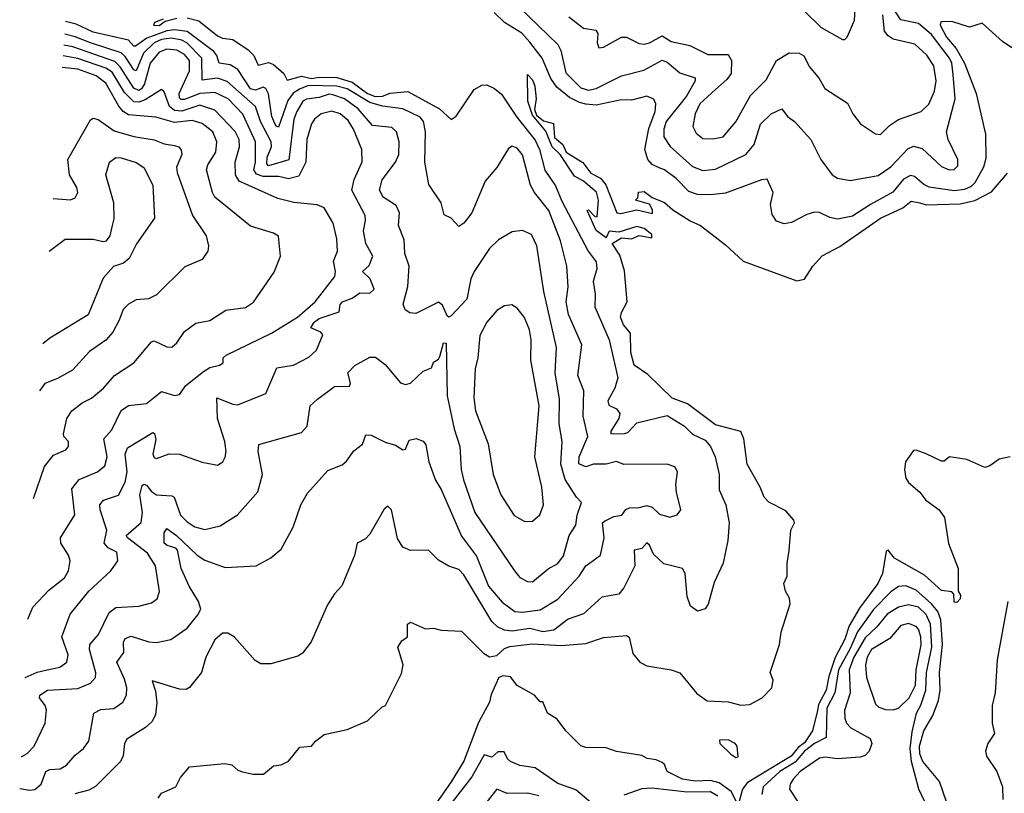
# Model space of a CAD drawing. Extents: x 1843161 to 1959474, y 907081 to 1016326.
# Tile 119 of 256: x 1846536 to 1850412, y 978679 to 981726. Entities that reach past the tile are written whole.
import ezdxf

# ---------------------------------------------------------------- set-up
doc = ezdxf.new("R2010")
doc.units = 0

msp = doc.modelspace()

# ---------------------------------------------------------------- linework, layer by layer
at = {"layer": '0CON20XD'}
for points in [[(1848502.3, 981775), (1848655, 981628.2), (1848666.1, 981605), (1848686.5, 981516.6), (1848745, 981458.3), (1848775, 981449.2), (1848805.1, 981454.9), (1848905, 981504.8), (1848992.6, 981527.4), (1849065, 981567.3), (1849085, 981559.5), (1849135, 981517.3), (1849195, 981496.9), (1849195.4, 981485), (1849161.1, 981425), (1849081.7, 981325), (1849071.3, 981295), (1849071.6, 981265), (1849096.7, 981226.7), (1849185, 981147.5), (1849225, 981132.9), (1849275, 981136.9), (1849395.2, 981194.8), (1849427.3, 981235), (1849452.5, 981315), (1849495, 981355.5), (1849535.8, 981375.8), (1849558.2, 981345), (1849585.7, 981325), (1849650.6, 981255), (1849689.4, 981175), (1849734.4, 981115), (1849755, 981101.5), (1849805, 981092.5), (1849915, 981112.7), (1849965, 981146.5), (1850031.9, 981218.1), (1850055, 981228.4), (1850088.7, 981218.7), (1850165, 981147.7), (1850195, 981135.4), (1850215, 981136.4), (1850228.8, 981151.2), (1850228.7, 981175), (1850191.8, 981255), (1850184.7, 981285), (1850219, 981415), (1850210.5, 981510.5), (1850205.6, 981554.4), (1850196.7, 981575), (1850125, 981668.3), (1850075, 981711.1), (1850005, 981725.7), (1849955, 981801.1)], [(1850441.4, 981615), (1850405, 981640), (1850325, 981712.2), (1850275, 981697.1), (1850205, 981719.6), (1850162.3, 981717.7), (1850160.2, 981705), (1850185, 981657.7), (1850222.3, 981612.3), (1850255.1, 981555), (1850301.8, 981435), (1850338.5, 981275), (1850339.2, 981179.2), (1850329.6, 981145), (1850296.7, 981083.3), (1850281.3, 981068.7), (1850255, 981057.9), (1850215, 981052.3), (1850116, 981066), (1850095, 981076.6), (1850058.8, 981108.8), (1850042.4, 981112.4), (1850015, 981098.3), (1849973.7, 981046.3), (1849885, 980998.4), (1849815, 980952.1), (1849755, 980940.3), (1849725, 980946.8), (1849685, 980966.2), (1849665, 980968.2), (1849635, 980959.2), (1849575, 980927.5), (1849545, 980922.5), (1849515, 980932.9), (1849498.6, 980958.6), (1849492.2, 980997.8), (1849502.9, 981045), (1849478.6, 981098.6), (1849455.7, 981095.7), (1849315, 981043.2), (1849255, 981036), (1849205, 981038.1), (1849169.8, 981049.8), (1849120.7, 981100.7), (1849075, 981134.3), (1849053, 981143), (1849026.5, 981156.5), (1849008.6, 981175), (1848996.8, 981215), (1849012.6, 981297.4), (1849038.3, 981365), (1849040, 981395), (1849033.1, 981413.1), (1849005, 981424.6), (1848945, 981409.7), (1848905, 981410.3), (1848805, 981389.7), (1848765, 981393.3), (1848739.5, 981399.5), (1848700.2, 981420.2), (1848650.6, 981460.6), (1848626.7, 981495), (1848592.5, 981575), (1848545, 981638.3), (1848512.9, 981672.9), (1848444.7, 981714.7), (1848403.5, 981755)], [(1849625, 981760), (1849691.5, 981695), (1849775, 981648), (1849785, 981648.8), (1849795, 981660), (1849822.7, 981725), (1849825.3, 981765)], [(1846536.2, 978697.7), (1846575, 978691.8), (1846595.6, 978694.4), (1846621.1, 978715), (1846638.8, 978765), (1846655, 978773.1), (1846695, 978776), (1846720.5, 978789.5), (1846755, 978828.9), (1846787.5, 978855), (1846808.5, 978885), (1846827.5, 978995), (1846855, 979008.8), (1846907, 979013), (1846942, 979038), (1846956.9, 979065), (1846958.1, 979095), (1846949.3, 979129.3), (1846918.7, 979195), (1846945.9, 979234.1), (1846945.3, 979275), (1846951.3, 979288.7), (1846975, 979298.4), (1847045, 979276), (1847075, 979272.7), (1847130.8, 979285), (1847195, 979330), (1847237.8, 979382.2), (1847249.3, 979405), (1847240.3, 979435), (1847203.4, 979495), (1847172, 979565), (1847156.9, 979636.9), (1847150.8, 979645), (1847116.9, 979655), (1847104.6, 979665), (1847104.8, 979705), (1847115, 979721.5), (1847153.8, 979695), (1847235, 979617.6), (1847265, 979597.4), (1847345, 979568.4), (1847466.7, 979575), (1847525, 979606.9), (1847565, 979640.8), (1847612.6, 979727.4), (1847643.1, 979815), (1847668.7, 979861.3), (1847749.5, 979950.5), (1847805, 979973.1), (1847823, 979987), (1847852, 980028), (1847885, 980054.3), (1847899.4, 980090.6), (1847920.3, 980090.3), (1847975, 980061.8), (1848015, 980050.9), (1848045, 980032.2), (1848055.5, 980034.5), (1848069.8, 980070.2), (1848097.1, 980077.1), (1848125, 980066), (1848135, 980051.2), (1848146.9, 979985), (1848172.4, 979912.4), (1848195, 979875.6), (1848275, 979692.5), (1848335, 979612.5), (1848381.9, 979495), (1848435, 979432), (1848485, 979394.8), (1848515, 979392), (1848585, 979402), (1848655, 979443.5), (1848738, 979535), (1848765.4, 979575), (1848822.3, 979617.7), (1848837.3, 979685), (1848830.5, 979745), (1848838.8, 979751.2), (1848875, 979769.1), (1848906.2, 979775), (1848922.8, 979797.2), (1848936.1, 979803.9), (1848975.3, 979804.7), (1849005, 979812.6), (1849026.3, 979806.3), (1849055, 979778.9), (1849095, 979766.7), (1849124.4, 979775.6), (1849138.6, 979795), (1849121.1, 979865), (1849118.8, 979895), (1849125.7, 979945), (1849115.5, 979965.5), (1849085, 979975.5), (1848915, 979973.8), (1848885, 979986.5), (1848845, 979975.2), (1848795, 979975.2), (1848765, 979964.8), (1848737.4, 979977.4), (1848738.8, 980005), (1848772.6, 980085), (1848754.7, 980165), (1848756.3, 980265), (1848733.7, 980325), (1848748.6, 980445), (1848696.1, 980565), (1848687, 980615), (1848695.8, 980674.3), (1848690.3, 980755), (1848664.8, 980855), (1848619.7, 980975), (1848563.3, 981045), (1848546.4, 981075), (1848515, 981194.3), (1848495, 981220), (1848475, 981227.5), (1848460.9, 981219.1), (1848415, 981143.8), (1848369.1, 981090.9), (1848315.8, 980965), (1848285, 980924.6), (1848265, 980912), (1848235, 980944), (1848207.3, 980957.3), (1848195.8, 981005), (1848147.2, 981077.2), (1848130.4, 981165), (1848134.3, 981285), (1848125.8, 981325), (1848112.6, 981342.6), (1848045, 981375.6), (1847965, 981385.1), (1847915, 981399.9), (1847825, 981453.3), (1847785, 981465.1), (1847673.4, 981466.6), (1847637.1, 981452.9), (1847613, 981437), (1847591.5, 981408.5), (1847555, 981303.1), (1847545, 981308.4), (1847528.4, 981345), (1847515, 981434.4), (1847505, 981455.8), (1847495, 981460.2), (1847465, 981449.1), (1847445, 981453.6), (1847395, 981529.8), (1847365, 981548.7), (1847321.2, 981555), (1847312.5, 981585), (1847300.9, 981600.9), (1847195, 981679.2), (1847145, 981686.6), (1847115, 981681.9), (1847037, 981653), (1846991.9, 981621.9), (1846985, 981622.4), (1846965, 981645.2), (1846825, 981677.6), (1846758.3, 981708.3), (1846716.8, 981718.7)], [(1847195, 981733.8), (1847241.9, 981721.9), (1847315, 981662.5), (1847335, 981652.9), (1847375, 981647.8), (1847435, 981608.2), (1847457.8, 981585), (1847475, 981546.9), (1847515, 981557.7), (1847535, 981550.2), (1847575.8, 981515), (1847588.5, 981488.5), (1847645, 981503.6), (1847685, 981494.9), (1847715, 981500.5), (1847785, 981498.5), (1847845, 981480.8), (1847905.9, 981435), (1847935, 981424), (1847965, 981424.7), (1847995, 981437.4), (1848063.8, 981443.8), (1848188.8, 981375), (1848235, 981333.6), (1848255, 981346.2), (1848325, 981451.2), (1848355, 981468.7), (1848375, 981469.6), (1848405, 981455.2), (1848432.4, 981432.4), (1848493, 981343), (1848565, 981252.4), (1848582.6, 981215), (1848604, 981134), (1848645, 981071.9), (1848670.9, 981010.9), (1848773.5, 980815), (1848805, 980772.5), (1848808.4, 980745), (1848793.8, 980695), (1848802, 980645), (1848800, 980595), (1848856.8, 980465), (1848890.8, 980315), (1848878.7, 980275), (1848851.5, 980225), (1848855, 980207.3), (1848885, 980193.8), (1848898.8, 980175), (1848894.8, 980155), (1848863.8, 980105), (1848863.8, 980095), (1848916.4, 980096.4), (1848929.8, 980100.2), (1848965, 980138.2), (1849085, 980167.3), (1849153.5, 980125), (1849185, 980094.2), (1849235, 980070), (1849255.4, 980045), (1849273.3, 980005), (1849289.6, 979935), (1849290.3, 979875), (1849315.4, 979815), (1849328.9, 979745), (1849323.5, 979675), (1849305.4, 979585), (1849270.5, 979509.5), (1849246.3, 979423.7), (1849235, 979406.2), (1849205, 979396.2), (1849176.8, 979416.8), (1849163.7, 979453.7), (1849155.6, 979545), (1849145.8, 979565), (1849072.5, 979582.5), (1849030.9, 979620.9), (1849015, 979656.5), (1849005, 979665.6), (1848985, 979643.5), (1848955, 979636.2), (1848957.1, 979575), (1848915, 979488.9), (1848895, 979463.5), (1848828.3, 979451.7), (1848755, 979385.4), (1848695, 979365.3), (1848638.5, 979321.5), (1848595, 979314.6), (1848545, 979328.3), (1848475, 979317.6), (1848445, 979322), (1848417.6, 979335), (1848395, 979355.2), (1848285, 979539.1), (1848265, 979560), (1848225, 979574), (1848185, 979596.9), (1848145, 979636.4), (1848075, 979635.6), (1848045, 979648.1), (1848023.3, 979683.3), (1847999.2, 979795), (1847985, 979810.6), (1847971.3, 979798.7), (1847915, 979699.2), (1847898, 979682), (1847865, 979663.8), (1847854.5, 979615.5), (1847804.3, 979495.7), (1847775.6, 979464.4), (1847748.3, 979421.7), (1847683.7, 979276.3), (1847648.9, 979231.1), (1847630.7, 979219.3), (1847525, 979189.2), (1847485, 979188.8), (1847462.7, 979202.7), (1847380, 979295), (1847355, 979310), (1847335, 979310), (1847305, 979284.2), (1847269.2, 979215), (1847252.1, 979155), (1847204.6, 979095.4), (1847191.5, 979088.5), (1847165, 979088.8), (1847058.3, 979121.7), (1847071.4, 979081.4), (1847076.5, 979035), (1847071.1, 978988.9), (1847057.5, 978962.5), (1847031.8, 978938.2), (1846957.4, 978892.6), (1846949.2, 978875), (1846943.4, 978826.6), (1846932.9, 978805), (1846835, 978705.6), (1846808.1, 978691.9), (1846753.1, 978676.9)], [(1847101.4, 981728.6), (1847067.1, 981715), (1847063.1, 981705), (1847085, 981703.1), (1847109.1, 981720.9), (1847155, 981732.2)], [(1848698.2, 981738.2), (1848755, 981692.9), (1848804.7, 981684.7), (1848811.5, 981671.5), (1848809.5, 981635), (1848815.9, 981615.9), (1848835, 981617.5), (1848905, 981657.5), (1848925, 981657.8), (1848975, 981632.9), (1848995, 981629.5), (1849015, 981634.6), (1849065, 981663.3), (1849100.1, 981640.1), (1849174.2, 981624.3), (1849245, 981589.7), (1849325, 981589.1), (1849337.6, 981565), (1849337.1, 981515), (1849319.9, 981490.1), (1849275, 981451.9), (1849214.2, 981395), (1849194.7, 981355), (1849186.6, 981305), (1849199.1, 981279.1), (1849225, 981258.5), (1849265, 981256.7), (1849305, 981264.7), (1849355, 981323.5), (1849412.6, 981427.4), (1849475, 981490), (1849514.8, 981565.2), (1849565, 981595.6), (1849605, 981594.6), (1849623.6, 981583.6), (1849645, 981540.6), (1849682.7, 981495), (1849705.3, 981455.3), (1849795, 981397.1), (1849816.5, 981355), (1849846.2, 981316.2), (1849905, 981277.1), (1849925, 981274.5), (1849960.5, 981309.5), (1849995, 981333.3), (1850085, 981364.5), (1850115, 981393.3), (1850137.9, 981445), (1850144.2, 981485), (1850134.7, 981545), (1850107.1, 981587.1), (1850060.4, 981630.4), (1849975, 981650), (1849955, 981662.5), (1849941.1, 981681.1), (1849933.5, 981745)], [(1846542.2, 978823.5), (1846545, 978823.8), (1846565, 978836.5), (1846592.7, 978865), (1846636.8, 978955), (1846641.7, 979008.3), (1846636.8, 979025), (1846614.2, 979055), (1846615.4, 979065), (1846645, 979085.6), (1846765, 979091.7), (1846815, 979112.7), (1846834, 979135), (1846836.4, 979153.6), (1846811.4, 979245), (1846812.5, 979265), (1846846.8, 979305), (1846888.2, 979391.8), (1846915, 979410.8), (1847005, 979416.1), (1847055, 979429.5), (1847077.1, 979445), (1847086.6, 979473.4), (1847070.5, 979575), (1847038.9, 979625), (1846960, 979685), (1846955.7, 979695), (1847014.7, 979745.3), (1847020, 979785), (1847008.8, 979855), (1847018.7, 979891.3), (1847025, 979896.6), (1847035, 979892.4), (1847055, 979867.6), (1847075, 979854.8), (1847135, 979850.7), (1847144.4, 979845), (1847169.1, 979775), (1847195, 979748.2), (1847225, 979729.3), (1847265, 979717.8), (1847325, 979733.1), (1847393.4, 979776.6), (1847473.4, 979866.6), (1847492.4, 979935), (1847475.4, 980025), (1847477.3, 980052.7), (1847645, 980100), (1847667.8, 980125), (1847680, 980205), (1847708.1, 980231.9), (1847775, 980281.5), (1847835, 980283.1), (1847837.9, 980295), (1847827.5, 980335), (1847855.5, 980364.5), (1847915, 980397.1), (1847936.8, 980396.8), (1847975, 980368), (1848035, 980295.7), (1848055, 980289.4), (1848075, 980294.4), (1848125, 980342.5), (1848157.5, 980355), (1848165, 980377.5), (1848185, 980389.2), (1848190.6, 980399.4), (1848205, 980453.3), (1848215, 980452.5), (1848219, 980245), (1848246.4, 980115), (1848269.2, 980045), (1848274.1, 979955), (1848283.4, 979913.4), (1848327.8, 979785), (1848484.1, 979555.9), (1848505, 979529.5), (1848535, 979513.8), (1848555, 979511.8), (1848616.2, 979563.8), (1848655.2, 979584.8), (1848676.9, 979615), (1848699.6, 979695), (1848725.2, 979734.8), (1848730.7, 979775), (1848747.5, 979825), (1848727.5, 979845), (1848683.5, 979915), (1848666.2, 979975), (1848671.9, 980065), (1848659.6, 980135), (1848661.8, 980231.8), (1848644.3, 980335), (1848650, 980435), (1848599.7, 980655), (1848572.5, 980835), (1848550.6, 980880.6), (1848515, 980896.2), (1848475, 980890.9), (1848420.4, 980859.6), (1848385.6, 980825), (1848325.3, 980734.7), (1848312.2, 980705), (1848296.7, 980625), (1848235, 980560), (1848225, 980554.4), (1848219.5, 980559.5), (1848201.2, 980601.2), (1848185, 980613.2), (1848095, 980568.5), (1848071.7, 980571.7), (1848053.2, 980583.2), (1848045.9, 980605.9), (1848064.6, 980675), (1848069.2, 980755), (1848051.8, 980805), (1848049.7, 980859.7), (1848028, 980915), (1848031.8, 980965), (1848017.8, 980995), (1847967, 981027), (1847953.2, 981055), (1847963.2, 981095), (1848015.5, 981164.5), (1848028.6, 981195), (1848029.7, 981245), (1848019.6, 981285), (1848001.3, 981301.3), (1847925, 981309.6), (1847869, 981375), (1847815, 981414.2), (1847769.2, 981430.8), (1847755, 981432.4), (1847715, 981419.3), (1847665, 981413), (1847651.4, 981405), (1847626.5, 981365), (1847615.7, 981335), (1847596, 981174), (1847515, 981150), (1847509, 981159), (1847510.7, 981185), (1847527.1, 981225), (1847526.7, 981245), (1847483.8, 981325), (1847464.8, 981385), (1847353.3, 981483.3), (1847315, 981496), (1847255, 981487.9), (1847252.8, 981575), (1847194.6, 981634.6), (1847175, 981645.9), (1847133.5, 981653.5), (1847095, 981647.9), (1847065, 981635.6), (1847023.1, 981595), (1846995, 981524.8), (1846985, 981529.3), (1846951.1, 981581.1), (1846935.1, 981595.1), (1846815.2, 981635.2), (1846755, 981659.1), (1846713.4, 981669.9)], [(1846557.2, 979135.5), (1846604.4, 979155.6), (1846644.8, 979165.2), (1846694.7, 979175.3), (1846721.5, 979195), (1846726.4, 979225), (1846702.7, 979295), (1846734.8, 979385.2), (1846807.9, 979475), (1846894.5, 979555), (1846922.5, 979595), (1846918.3, 979628.3), (1846885, 979646.2), (1846868.7, 979665), (1846878.7, 979715), (1846853, 979795), (1846851.8, 979815), (1846865.8, 979834.2), (1846925, 979853.9), (1846951.5, 979905), (1846959.8, 979945), (1846951.2, 980015), (1846960.2, 980039.8), (1847059.8, 980099.8), (1847066.7, 980096.7), (1847072.4, 980072.4), (1847059.8, 980015), (1847065, 980002.3), (1847075, 979998.2), (1847124.3, 980015.7), (1847165, 980015.4), (1847255, 979983.6), (1847315, 979972), (1847335.5, 979984.5), (1847345, 980003.3), (1847349.1, 980025), (1847343.3, 980065), (1847314.2, 980155), (1847312.7, 980237.3), (1847375, 980211.3), (1847395, 980209.6), (1847505, 980253.3), (1847548.6, 980355), (1847613.9, 980366.1), (1847675, 980396.9), (1847704, 980425), (1847729.2, 980485), (1847722, 980495), (1847681.9, 980511.9), (1847695.3, 980535), (1847715, 980549.7), (1847793.5, 980575), (1847797.3, 980605), (1847807.1, 980615), (1847845, 980630), (1847875, 980650.5), (1847915, 980648.9), (1847932.1, 980665), (1847916, 980706), (1847885.7, 980735), (1847912.4, 980757.6), (1847926.6, 980795), (1847898.2, 980845), (1847889.2, 980895), (1847897.9, 980935), (1847895.9, 980955), (1847843.6, 981055), (1847852.8, 981097.2), (1847884.1, 981165.9), (1847883.2, 981215), (1847850.7, 981295), (1847829.6, 981329.6), (1847798.2, 981355), (1847765, 981366.5), (1847722.3, 981355), (1847697.3, 981335), (1847685, 981316.5), (1847666.4, 981255), (1847662.6, 981165), (1847635, 981110), (1847595, 981099.4), (1847555, 981109), (1847495, 981108.3), (1847468.1, 981118.1), (1847457.7, 981135), (1847464.6, 981165), (1847464.2, 981245), (1847415, 981353.8), (1847356.7, 981415), (1847305, 981440), (1847245, 981436.1), (1847185, 981411.6), (1847171.3, 981411.3), (1847165, 981418.6), (1847164.6, 981435), (1847205.1, 981524.9), (1847204, 981565), (1847185, 981589.8), (1847155, 981606.9), (1847115, 981609.9), (1847085, 981598), (1847050.1, 981555), (1847026.9, 981473.1), (1847015.8, 981454.2), (1847005, 981447.8), (1846985, 981456.6), (1846931.2, 981541.2), (1846911.2, 981561.2), (1846745, 981619.5), (1846710.2, 981625.6)], [(1846568.2, 979365), (1846587.3, 979412.7), (1846650.3, 979479.7), (1846712.5, 979527.5), (1846728.7, 979555), (1846734.6, 979595), (1846727.7, 979617.7), (1846697.7, 979665), (1846696.2, 979685), (1846753.8, 979776.2), (1846742, 979878), (1846770.9, 979915), (1846842.2, 979945), (1846871.5, 979968.5), (1846881.1, 980005), (1846867.8, 980075), (1846898.7, 980111.4), (1846935, 980186.4), (1846965, 980206.6), (1847036, 980215), (1847095, 980262.2), (1847145, 980245.8), (1847165, 980250), (1847190, 980285), (1847259.4, 980340.6), (1847285, 980356.4), (1847322.5, 980365), (1847337.5, 980375), (1847337.5, 980395), (1847348.8, 980405), (1847528, 980492), (1847630, 980555), (1847698.9, 980615), (1847776.4, 980715), (1847778.9, 980735), (1847771.8, 980775), (1847787.5, 980815), (1847785, 980862.5), (1847770.7, 980925), (1847734.6, 980984.6), (1847707.4, 980997.4), (1847615, 981005.9), (1847552.3, 981022.3), (1847399.8, 981089.8), (1847385.2, 981115), (1847383.8, 981165), (1847402.1, 981225), (1847399.8, 981255), (1847385, 981285.3), (1847305, 981370), (1847245, 981389.1), (1847175, 981366.2), (1847145, 981368.2), (1847125.4, 981385), (1847105, 981442.5), (1847095, 981451.4), (1847029.6, 981410.4), (1847005, 981400.9), (1846985, 981403.3), (1846949, 981439), (1846899.7, 981519.7), (1846875.2, 981535.2), (1846765, 981573.6), (1846707.3, 981584.1)], [(1846591.1, 979840.8), (1846633.6, 979966.4), (1846668.9, 980011.1), (1846717.4, 980032.6), (1846728.6, 980045), (1846728.6, 980065), (1846710, 980085), (1846708.8, 980095), (1846721.5, 980155), (1846741.3, 980185), (1846782.5, 980217.5), (1846818.7, 980235), (1846865.6, 980275), (1846910, 980325), (1846985, 980374.5), (1847055, 980457.8), (1847065, 980461.5), (1847115, 980438.2), (1847135, 980436.5), (1847155, 980452.9), (1847185, 980497.5), (1847229.5, 980530.5), (1847285, 980540.9), (1847347.6, 980582.4), (1847425, 980593.1), (1847456.2, 980613.8), (1847537.9, 980732.1), (1847563.3, 980795), (1847555, 980873.3), (1847535.3, 980885.2), (1847445, 980912.5), (1847305, 981027.5), (1847295.3, 981045), (1847271.4, 981135), (1847277.4, 981155), (1847308.4, 981205), (1847312.2, 981245), (1847296.7, 981285), (1847255, 981316.9), (1847215, 981329.4), (1847145, 981321.8), (1847071.9, 981341.9), (1846965, 981351.7), (1846944.1, 981364.1), (1846925.8, 981385.8), (1846875, 981476.5), (1846837.4, 981505), (1846765, 981531.3), (1846704, 981538.3)], [(1847080.7, 978659.3), (1847095, 978680), (1847151.2, 978705), (1847169.3, 978740.7), (1847205, 978783.3), (1847343.6, 978796.4), (1847370.7, 978790.7), (1847395, 978770), (1847413.6, 978763.6), (1847455, 978753.8), (1847496.1, 978753.9), (1847535, 978787.5), (1847565, 978791.2), (1847594.1, 978805.9), (1847638.8, 978861.2), (1847685.5, 978864.5), (1847701.2, 978885), (1847735, 978910.8), (1847825, 978930.8), (1847905.5, 978964.5), (1847961.2, 979018.8), (1847976, 979025), (1848038.7, 979151.3), (1848046.2, 979185), (1848024.4, 979255), (1848040.7, 979279.3), (1848062.5, 979295), (1848063.3, 979345), (1848075, 979353.3), (1848133.6, 979326.4), (1848165, 979330), (1848195, 979322), (1848275, 979317.1), (1848361.4, 979231.4), (1848385, 979216.3), (1848415, 979222.2), (1848445, 979249.2), (1848465, 979257), (1848555, 979268.1), (1848668.2, 979261.8), (1848765, 979269.4), (1848835, 979292.7), (1848925, 979301.1), (1848935, 979294), (1848950.4, 979230.4), (1848976.9, 979195), (1849005, 979181.6), (1849101.2, 979165), (1849135, 979153.5), (1849201.9, 979071.9), (1849243.1, 979043.1), (1849325, 979040), (1849375, 979025.9), (1849410.6, 979029.4), (1849458.8, 979055), (1849497.5, 979095), (1849502.5, 979125), (1849490, 979155), (1849527.1, 979265), (1849534.2, 979314.2), (1849569.2, 979425), (1849567.1, 979447.1), (1849551.2, 979475), (1849543.8, 979505), (1849558, 979535), (1849557.8, 979585), (1849565.6, 979635), (1849572.2, 979715), (1849585.6, 979745), (1849583.1, 979755), (1849552, 979792), (1849485, 979826.2), (1849466.2, 979845), (1849450.8, 979885), (1849399.5, 979975), (1849386.9, 980075), (1849375, 980103.6), (1849275, 980130.2), (1849165, 980212.6), (1849104.7, 980235), (1849009.2, 980329.3), (1848955, 980365.5), (1848942.3, 980415), (1848941, 980491), (1848913.4, 980525), (1848901.2, 980555), (1848905, 980573.5), (1848927.9, 980615), (1848917.2, 980737.2), (1848898.5, 980798.5), (1848868.8, 980845), (1848905, 980866.7), (1848945, 980862.5), (1848975, 980876.2), (1848997.5, 980872.5), (1849025, 980867.5), (1849025, 980880), (1848995, 980904.2), (1848965, 980911.9), (1848895, 980889.2), (1848856.7, 980893.3), (1848845, 980867.5), (1848805, 980896), (1848770, 980975), (1848775, 980977.5), (1848800.7, 980950.7), (1848810, 980950), (1848814.4, 981015), (1848807.4, 981047.4), (1848755, 981090.5), (1848719.7, 981109.7), (1848663.5, 981195), (1848632.4, 981225), (1848607.3, 981287.3), (1848555, 981350), (1848536.2, 981405), (1848535, 981510), (1848555, 981489.1), (1848564.6, 981465), (1848569.7, 981415), (1848562.2, 981372.2), (1848570.6, 981350.6), (1848597.9, 981327.9), (1848638, 981318), (1848641.7, 981261.7), (1848674.5, 981235), (1848687.5, 981205), (1848753.6, 981163.6), (1848785, 981121.4), (1848822.5, 981102.5), (1848843.8, 981076.2), (1848886.7, 980965), (1848903, 980963), (1848965, 980977.5), (1849027.5, 980962.5), (1849027, 980977), (1849015, 981000), (1848960, 981015), (1848970, 981025), (1848972.5, 981047.5), (1848995, 981050), (1849025.8, 981025.8), (1849075, 981005.8), (1849106.7, 980976.7), (1849175, 980933.8), (1849216.2, 980915), (1849315, 980840), (1849384.7, 980774.7), (1849595, 980698), (1849625, 980704.2), (1849658.8, 980755), (1849695, 980795.5), (1849765, 980833.2), (1849925, 980944.8), (1850012.7, 980985), (1850045, 981011.3), (1850080, 981005), (1850105, 980996.7), (1850239, 981001), (1850295.9, 981014.1), (1850361.7, 981048.3), (1850425, 981121.4)], [(1846667.5, 981021.9), (1846736.2, 981016.2), (1846755.2, 981024.8), (1846765.2, 981045), (1846761.5, 981065), (1846732.4, 981115), (1846726, 981175), (1846815, 981331.2), (1846825, 981338.8), (1846845, 981333.1), (1846908.6, 981288.6), (1846985, 981265.7), (1847065, 981252.7), (1847105, 981237.6), (1847145, 981231.2), (1847162, 981225), (1847172.1, 981212.1), (1847174.4, 981195), (1847154.1, 981145), (1847156.5, 981125), (1847216.2, 980955), (1847270, 980875), (1847280, 980835), (1847277.1, 980815), (1847255, 980781.9), (1847186.7, 980753.3), (1847075, 980643.1), (1847043.7, 980626.3), (1846995, 980623.3), (1846965, 980606.1), (1846944, 980585), (1846927.9, 980542.1), (1846903.2, 980495), (1846875, 980463.8), (1846810.4, 980419.6), (1846743.7, 980346.3), (1846685, 980313.2), (1846635, 980293.6), (1846613.8, 980264.3)], [(1846652.8, 980814.9), (1846715, 980862), (1846825, 980862.2), (1846865, 980852.5), (1846877.5, 980855), (1846892, 980875), (1846901.4, 980915), (1846908.7, 980941.3), (1846906.7, 981005), (1846875.5, 981115), (1846890, 981165), (1846915, 981182.9), (1846935, 981182.2), (1846995, 981163.9), (1847025, 981144.5), (1847060, 981075), (1847067.5, 980945), (1846996.2, 980843.8), (1846967.1, 980785), (1846945, 980766.9), (1846905, 980754.5), (1846865, 980708.6), (1846805.7, 980564.3), (1846655, 980471.5), (1846626.9, 980449.4)], [(1848525, 979749.1), (1848555, 979751.5), (1848584.2, 979775.8), (1848598, 979815), (1848591.4, 979885), (1848563.4, 980005), (1848580.6, 980205), (1848547.9, 980385), (1848549.4, 980465), (1848543.6, 980505), (1848523.7, 980553.7), (1848495, 980589.4), (1848473, 980603), (1848445, 980599.4), (1848415, 980580.5), (1848374.7, 980535), (1848347.7, 980482.3), (1848340, 980395), (1848329.3, 980350.7), (1848323.7, 980236.3), (1848331, 980185), (1848379.7, 980055), (1848399.6, 979935), (1848430.4, 979855), (1848483.2, 979773.2), (1848525, 979749.1)], [(1850435, 980004.3), (1850391.4, 979995), (1850355, 979969.4), (1850335, 979962.7), (1850265, 979994.5), (1850196.2, 980003.8), (1850175, 979987.5), (1850165, 979987.5), (1850105, 980016.7), (1850065, 980031.2), (1850055, 980028.8), (1850023.5, 979985), (1850019.5, 979955), (1850025, 979920), (1850035, 979902.9), (1850080, 979865), (1850103.4, 979833.4), (1850155.7, 979795), (1850176.9, 979765), (1850193.1, 979663.1), (1850230.8, 979565), (1850230, 979475), (1850239.3, 979459.3), (1850238.8, 979445), (1850225, 979430), (1850215, 979432.5), (1850213, 979463), (1850205, 979472.5), (1850165, 979477.5), (1850098.1, 979538.1), (1849980, 979605), (1849955, 979636.7), (1849947, 979633), (1849933.3, 979545), (1849913.8, 979505), (1849841.6, 979408.4), (1849801.2, 979338.8), (1849785, 979286.5), (1849746.6, 979213.4), (1849720.9, 979139.1), (1849710.4, 979085), (1849681.1, 979028.9), (1849676.5, 979005), (1849656.8, 978925), (1849625, 978877.9), (1849600.9, 978859.1), (1849573.3, 978825), (1849399.9, 978720.1), (1849380.9, 978695), (1849365, 978632.5), (1849336.5, 978686.5), (1849289.9, 978719.9), (1849255, 978729.5), (1849195, 978727.4), (1849145, 978734.1), (1849085, 978764.3), (1849075, 978792.5), (1849065, 978800), (1849041.2, 978811.2), (1849005.9, 978815.9), (1848985, 978828), (1848885, 978844), (1848845, 978858), (1848765, 978860), (1848745, 978866.7), (1848686.7, 978925), (1848651.7, 978971.7), (1848614.1, 978994.1), (1848595, 979040), (1848585, 979040), (1848562.5, 979065), (1848495, 979103.4), (1848467.9, 979137.9), (1848438.8, 979141.2), (1848422.8, 979135), (1848392.2, 979067.8), (1848385, 979037.5), (1848342.6, 978957.4), (1848285, 978805.6), (1848235, 978723.6), (1848165, 978624.2)], [(1850212.5, 978565), (1850157.2, 978725), (1850091.1, 978805), (1850079.5, 978835), (1850078.9, 978865), (1850095.9, 978925), (1850131.3, 978985), (1850152.5, 979045), (1850159.7, 979085), (1850157, 979155), (1850169, 979265), (1850162.2, 979362.2), (1850150.5, 979395), (1850126.2, 979425), (1850065, 979479.2), (1850025, 979496.7), (1849995, 979494.3), (1849965, 979472.4), (1849897.4, 979402.6), (1849834.8, 979315.2), (1849805, 979249.9), (1849760, 979165), (1849745.1, 979074.9), (1849713.2, 979015), (1849711.3, 978898.7), (1849665.2, 978875), (1849625.9, 978845), (1849588.8, 978801.2), (1849527.9, 978765), (1849462.4, 978705), (1849457.4, 978675)], [(1850426.6, 979435), (1850384.1, 979205), (1850376.6, 979075), (1850363.9, 979025), (1850364.1, 978955), (1850373.9, 978915), (1850347.3, 978875), (1850337.5, 978845), (1850342, 978825), (1850382.8, 978765), (1850404.4, 978705), (1850405.8, 978654.2)], [(1850097.7, 978647.7), (1850075.6, 978695.6), (1850047.1, 978805), (1850041.5, 978855), (1850048.9, 978921.1), (1850066.2, 978995), (1850083.5, 979026.5), (1850102.6, 979085), (1850106.2, 979155), (1850126.6, 979255), (1850121.1, 979345), (1850105, 979383), (1850075, 979411.7), (1850035, 979422), (1849995, 979412.1), (1849950.6, 979385), (1849911, 979335), (1849865, 979291.7), (1849819.6, 979215), (1849801.8, 979165), (1849805.3, 979075), (1849783.5, 979005), (1849784.4, 978975), (1849791.4, 978955), (1849807.4, 978937.4), (1849884.7, 978894.7), (1849890.4, 978875), (1849880.4, 978845), (1849865, 978828.2), (1849845, 978821.4), (1849755, 978814.8), (1849705, 978821.2), (1849685, 978817.4), (1849608.9, 978765), (1849581.1, 978735), (1849569.3, 978715), (1849566.7, 978695), (1849599.4, 978645)], [(1849975, 979007.7), (1849995, 979014.7), (1850037, 979055), (1850062.3, 979105), (1850065.8, 979165), (1850084.3, 979264.3), (1850084, 979295), (1850075, 979325.9), (1850065, 979336.7), (1850035, 979347.8), (1850005, 979340), (1849960.9, 979289.1), (1849890, 979245), (1849872.7, 979215), (1849865.9, 979185), (1849869.3, 979135), (1849905, 979030.8), (1849918.8, 979018.8), (1849945, 979009.2), (1849975, 979007.7)], [(1849355, 978820), (1849365, 978822.5), (1849361.2, 978865), (1849353.3, 978875), (1849325, 978889.2), (1849291.1, 978888.9), (1849292.9, 978875), (1849335, 978833.1), (1849355, 978820)], [(1848845, 978591.5), (1848725, 978692.7), (1848655, 978717.2), (1848565, 978779.6), (1848505, 978788.2), (1848468.9, 978805), (1848456.2, 978815), (1848442.7, 978842.7), (1848418.1, 978841.9), (1848395, 978821.5), (1848365, 978830.6), (1848315.5, 978744.5), (1848165, 978549)], [(1848579.2, 978669.2), (1848535, 978679.8), (1848455, 978678.2), (1848415, 978695.3), (1848375, 978646.1)], [(1849285, 978668.2), (1849255, 978684.6), (1849163.8, 978683.8), (1849025, 978699.8), (1848985, 978696.9), (1848915, 978672.2)]]:
    msp.add_lwpolyline(points, dxfattribs=at)

doc.saveas('drawing.dxf')
